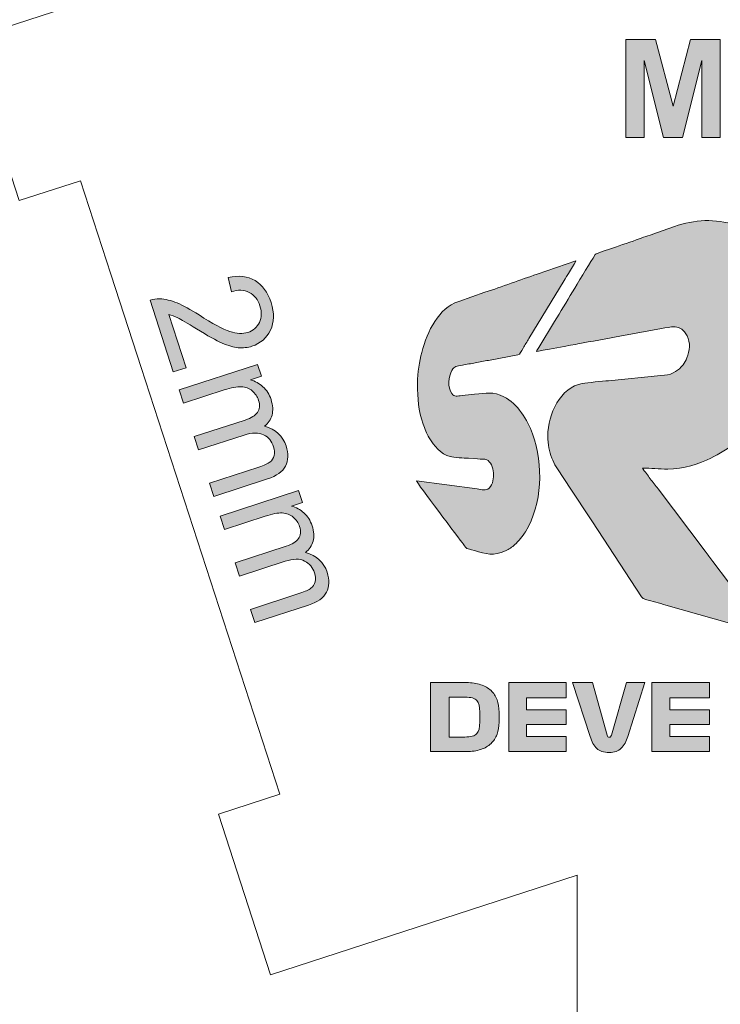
# Model space of a CAD drawing. Header units: millimetres. Extents: x 4 to 594, y -297 to -6.
# Tile 97 of 134: x 455 to 477, y -229 to -198. Entities that reach past the tile are written whole.
import ezdxf

# ---------------------------------------------------------------- set-up
doc = ezdxf.new("R2010")
doc.units = ezdxf.units.MM
doc.header["$MEASUREMENT"] = 0
doc.layers.add('Layer 1', color=7, linetype='Continuous', lineweight=0)

# ---------------------------------------------------------------- blocks, each defined once
blk = doc.blocks.new('Block_7')
at = {"layer": 'Layer 1', "true_color": 0x0d0a10, "transparency": 33554687}
h = blk.add_hatch(color=188, dxfattribs=at)
edge = h.paths.add_edge_path()
edge.add_spline(control_points=[(470.81, -208.4), (470.852, -208.38), (472.008, -208.176), (472.093, -208.16), (472.512, -208.078), (472.97, -208.008), (473.389, -207.922), (473.389, -207.922), (474.684, -207.685), (474.684, -207.685), (474.936, -207.641), (475.288, -207.52), (475.48, -207.91), (475.585, -208.125), (475.561, -208.377), (475.471, -208.59), (475.435, -208.678), (475.402, -208.73), (475.351, -208.804), (475.328, -208.838), (475.319, -208.84), (475.296, -208.868), (475.223, -208.955), (475.148, -209.008), (475.044, -209.059), (474.933, -209.114), (474.82, -209.125), (474.666, -209.135), (474.666, -209.135), (473.038, -209.3), (473.038, -209.3), (472.846, -209.324), (472.392, -209.355), (472.228, -209.386), (471.552, -209.511), (471.156, -210.332), (471.156, -211.014), (471.156, -211.282), (471.211, -211.496), (471.281, -211.698), (471.347, -211.888), (471.475, -212.059), (471.577, -212.213), (471.577, -212.213), (472.378, -213.431), (472.378, -213.431), (472.435, -213.516), (472.484, -213.592), (472.54, -213.679), (472.54, -213.679), (474.067, -215.997), (474.067, -215.997), (474.112, -216.066), (474.105, -216.056), (474.191, -216.079), (474.401, -216.136), (474.607, -216.197), (474.821, -216.259), (474.821, -216.259), (477.813, -217.111), (477.813, -217.111), (477.862, -217.123), (477.934, -217.141), (477.971, -217.159), (477.958, -217.112), (477.775, -216.888), (477.734, -216.833), (477.734, -216.833), (476.28, -214.908), (476.28, -214.908), (476.195, -214.794), (476.118, -214.696), (476.033, -214.582), (476.033, -214.582), (474.578, -212.657), (474.578, -212.657), (474.496, -212.548), (474.419, -212.449), (474.336, -212.338), (474.293, -212.28), (474.258, -212.234), (474.215, -212.177), (474.187, -212.139), (474.104, -212.045), (474.093, -212.007), (474.356, -212.007), (474.597, -212.04), (474.882, -212.04), (475.349, -212.04), (475.869, -211.876), (476.21, -211.705), (476.47, -211.575), (476.78, -211.393), (477.001, -211.2), (477.034, -211.171), (477.065, -211.143), (477.1, -211.116), (477.1, -211.116), (477.293, -210.941), (477.293, -210.941), (477.607, -210.627), (477.79, -210.398), (478.033, -210.018), (478.103, -209.909), (478.254, -209.639), (478.296, -209.536), (478.376, -209.339), (478.419, -209.274), (478.512, -209.017), (478.8, -208.219), (478.89, -207.319), (478.679, -206.471), (478.539, -205.908), (478.276, -205.45), (477.871, -205.044), (477.613, -204.787), (477.316, -204.594), (476.962, -204.473), (476.366, -204.27), (475.701, -204.3), (475.086, -204.522), (475.086, -204.522), (474.533, -204.714), (474.533, -204.714), (474.354, -204.786), (474.168, -204.833), (473.989, -204.904), (473.772, -204.99), (473.411, -205.098), (473.163, -205.191), (473.081, -205.222), (472.661, -205.348), (472.629, -205.391), (472.629, -205.391), (472.56, -205.506), (472.56, -205.506), (472.4, -205.747), (472.085, -206.28), (471.926, -206.546), (471.74, -206.858), (471.553, -207.154), (471.366, -207.465), (471.366, -207.465), (470.876, -208.271), (470.876, -208.271), (470.853, -208.31), (470.814, -208.352), (470.81, -208.4)], knot_values=[0, 0, 0, 0, 1, 1, 1, 2, 2, 2, 3, 3, 3, 4, 4, 4, 5, 5, 5, 6, 6, 6, 7, 7, 7, 8, 8, 8, 9, 9, 9, 10, 10, 10, 11, 11, 11, 12, 12, 12, 13, 13, 13, 14, 14, 14, 15, 15, 15, 16, 16, 16, 17, 17, 17, 18, 18, 18, 19, 19, 19, 20, 20, 20, 21, 21, 21, 22, 22, 22, 23, 23, 23, 24, 24, 24, 25, 25, 25, 26, 26, 26, 27, 27, 27, 28, 28, 28, 29, 29, 29, 30, 30, 30, 31, 31, 31, 32, 32, 32, 33, 33, 33, 34, 34, 34, 35, 35, 35, 36, 36, 36, 37, 37, 37, 38, 38, 38, 39, 39, 39, 40, 40, 40, 41, 41, 41, 42, 42, 42, 43, 43, 43, 44, 44, 44, 45, 45, 45, 46, 46, 46, 47, 47, 47, 48, 48, 48, 49, 49, 49, 49], degree=3, periodic=0)
h = blk.add_hatch(color=188, dxfattribs=at)
edge = h.paths.add_edge_path()
edge.add_spline(control_points=[(467.117, -209.383), (467.117, -209.88), (467.145, -210.207), (467.291, -210.645), (467.339, -210.789), (467.404, -210.949), (467.479, -211.073), (467.628, -211.318), (467.834, -211.574), (468.13, -211.653), (468.242, -211.684), (468.562, -211.705), (468.694, -211.705), (468.694, -211.705), (468.979, -211.722), (468.979, -211.722), (469.08, -211.737), (469.185, -211.717), (469.263, -211.751), (469.375, -211.8), (469.471, -211.999), (469.471, -212.159), (469.471, -212.325), (469.47, -212.5), (469.339, -212.632), (469.247, -212.725), (469.113, -212.679), (468.962, -212.657), (468.962, -212.657), (467.084, -212.407), (467.084, -212.407), (467.099, -212.461), (468.432, -214.229), (468.532, -214.362), (468.667, -214.542), (468.597, -214.484), (468.887, -214.568), (469.232, -214.669), (469.483, -214.75), (469.847, -214.576), (469.954, -214.525), (470.047, -214.456), (470.138, -214.38), (470.243, -214.292), (470.39, -214.106), (470.464, -213.983), (470.983, -213.122), (471.033, -211.923), (470.682, -210.948), (470.529, -210.521), (470.222, -210.011), (469.799, -209.801), (469.454, -209.629), (469.256, -209.688), (468.889, -209.719), (468.764, -209.729), (468.623, -209.75), (468.498, -209.76), (468.348, -209.773), (468.256, -209.813), (468.181, -209.701), (468.048, -209.503), (468.069, -209.175), (468.185, -208.983), (468.271, -208.839), (468.323, -208.854), (468.507, -208.819), (468.636, -208.794), (468.776, -208.771), (468.909, -208.745), (469.041, -208.719), (469.185, -208.692), (469.32, -208.67), (469.32, -208.67), (470.232, -208.503), (470.232, -208.503), (470.297, -208.486), (470.331, -208.392), (470.39, -208.293), (470.45, -208.192), (470.512, -208.093), (470.573, -207.991), (470.573, -207.991), (471.667, -206.19), (471.667, -206.19), (471.708, -206.121), (472.021, -205.619), (472.031, -205.582), (472.031, -205.582), (470.828, -205.999), (470.828, -205.999), (470.298, -206.174), (469.741, -206.384), (469.208, -206.56), (469.208, -206.56), (468.398, -206.841), (468.398, -206.841), (468.059, -206.953), (467.846, -207.178), (467.657, -207.461), (467.467, -207.745), (467.332, -208.091), (467.249, -208.424), (467.179, -208.705), (467.117, -209.038), (467.117, -209.383)], knot_values=[0, 0, 0, 0, 1, 1, 1, 2, 2, 2, 3, 3, 3, 4, 4, 4, 5, 5, 5, 6, 6, 6, 7, 7, 7, 8, 8, 8, 9, 9, 9, 10, 10, 10, 11, 11, 11, 12, 12, 12, 13, 13, 13, 14, 14, 14, 15, 15, 15, 16, 16, 16, 17, 17, 17, 18, 18, 18, 19, 19, 19, 20, 20, 20, 21, 21, 21, 22, 22, 22, 23, 23, 23, 24, 24, 24, 25, 25, 25, 26, 26, 26, 27, 27, 27, 28, 28, 28, 29, 29, 29, 30, 30, 30, 31, 31, 31, 32, 32, 32, 33, 33, 33, 34, 34, 34, 35, 35, 35, 35], degree=3, periodic=0)
at = {"layer": 'Layer 1'}
for points, knots in [([(470.81, -208.4), (470.852, -208.38), (472.008, -208.176), (472.093, -208.16), (472.512, -208.078), (472.97, -208.008), (473.389, -207.922), (473.389, -207.922), (474.684, -207.685), (474.684, -207.685), (474.936, -207.641), (475.288, -207.52), (475.48, -207.91), (475.585, -208.125), (475.561, -208.377), (475.471, -208.59), (475.435, -208.678), (475.402, -208.73), (475.351, -208.804), (475.328, -208.838), (475.319, -208.84), (475.296, -208.868), (475.223, -208.955), (475.148, -209.008), (475.044, -209.059), (474.933, -209.114), (474.82, -209.125), (474.666, -209.135), (474.666, -209.135), (473.038, -209.3), (473.038, -209.3), (472.846, -209.324), (472.392, -209.355), (472.228, -209.386), (471.552, -209.511), (471.156, -210.332), (471.156, -211.014), (471.156, -211.282), (471.211, -211.496), (471.281, -211.698), (471.347, -211.888), (471.475, -212.059), (471.577, -212.213), (471.577, -212.213), (472.378, -213.431), (472.378, -213.431), (472.435, -213.516), (472.484, -213.592), (472.54, -213.679), (472.54, -213.679), (474.067, -215.997), (474.067, -215.997), (474.112, -216.066), (474.105, -216.056), (474.191, -216.079), (474.401, -216.136), (474.607, -216.197), (474.821, -216.259), (474.821, -216.259), (477.813, -217.111), (477.813, -217.111), (477.862, -217.123), (477.934, -217.141), (477.971, -217.159), (477.958, -217.112), (477.775, -216.888), (477.734, -216.833), (477.734, -216.833), (476.28, -214.908), (476.28, -214.908), (476.195, -214.794), (476.118, -214.696), (476.033, -214.582), (476.033, -214.582), (474.578, -212.657), (474.578, -212.657), (474.496, -212.548), (474.419, -212.449), (474.336, -212.338), (474.293, -212.28), (474.258, -212.234), (474.215, -212.177), (474.187, -212.139), (474.104, -212.045), (474.093, -212.007), (474.356, -212.007), (474.597, -212.04), (474.882, -212.04), (475.349, -212.04), (475.869, -211.876), (476.21, -211.705), (476.47, -211.575), (476.78, -211.393), (477.001, -211.2), (477.034, -211.171), (477.065, -211.143), (477.1, -211.116), (477.1, -211.116), (477.293, -210.941), (477.293, -210.941), (477.607, -210.627), (477.79, -210.398), (478.033, -210.018), (478.103, -209.909), (478.254, -209.639), (478.296, -209.536), (478.376, -209.339), (478.419, -209.274), (478.512, -209.017), (478.8, -208.219), (478.89, -207.319), (478.679, -206.471), (478.539, -205.908), (478.276, -205.45), (477.871, -205.044), (477.613, -204.787), (477.316, -204.594), (476.962, -204.473), (476.366, -204.27), (475.701, -204.3), (475.086, -204.522), (475.086, -204.522), (474.533, -204.714), (474.533, -204.714), (474.354, -204.786), (474.168, -204.833), (473.989, -204.904), (473.772, -204.99), (473.411, -205.098), (473.163, -205.191), (473.081, -205.222), (472.661, -205.348), (472.629, -205.391), (472.629, -205.391), (472.56, -205.506), (472.56, -205.506), (472.4, -205.747), (472.085, -206.28), (471.926, -206.546), (471.74, -206.858), (471.553, -207.154), (471.366, -207.465), (471.366, -207.465), (470.876, -208.271), (470.876, -208.271), (470.853, -208.31), (470.814, -208.352), (470.81, -208.4)], [0, 0, 0, 0, 1, 1, 1, 2, 2, 2, 3, 3, 3, 4, 4, 4, 5, 5, 5, 6, 6, 6, 7, 7, 7, 8, 8, 8, 9, 9, 9, 10, 10, 10, 11, 11, 11, 12, 12, 12, 13, 13, 13, 14, 14, 14, 15, 15, 15, 16, 16, 16, 17, 17, 17, 18, 18, 18, 19, 19, 19, 20, 20, 20, 21, 21, 21, 22, 22, 22, 23, 23, 23, 24, 24, 24, 25, 25, 25, 26, 26, 26, 27, 27, 27, 28, 28, 28, 29, 29, 29, 30, 30, 30, 31, 31, 31, 32, 32, 32, 33, 33, 33, 34, 34, 34, 35, 35, 35, 36, 36, 36, 37, 37, 37, 38, 38, 38, 39, 39, 39, 40, 40, 40, 41, 41, 41, 42, 42, 42, 43, 43, 43, 44, 44, 44, 45, 45, 45, 46, 46, 46, 47, 47, 47, 48, 48, 48, 49, 49, 49, 49]), ([(467.117, -209.383), (467.117, -209.88), (467.145, -210.207), (467.291, -210.645), (467.339, -210.789), (467.404, -210.949), (467.479, -211.073), (467.628, -211.318), (467.834, -211.574), (468.13, -211.653), (468.242, -211.684), (468.562, -211.705), (468.694, -211.705), (468.694, -211.705), (468.979, -211.722), (468.979, -211.722), (469.08, -211.737), (469.185, -211.717), (469.263, -211.751), (469.375, -211.8), (469.471, -211.999), (469.471, -212.159), (469.471, -212.325), (469.47, -212.5), (469.339, -212.632), (469.247, -212.725), (469.113, -212.679), (468.962, -212.657), (468.962, -212.657), (467.084, -212.407), (467.084, -212.407), (467.099, -212.461), (468.432, -214.229), (468.532, -214.362), (468.667, -214.542), (468.597, -214.484), (468.887, -214.568), (469.232, -214.669), (469.483, -214.75), (469.847, -214.576), (469.954, -214.525), (470.047, -214.456), (470.138, -214.38), (470.243, -214.292), (470.39, -214.106), (470.464, -213.983), (470.983, -213.122), (471.033, -211.923), (470.682, -210.948), (470.529, -210.521), (470.222, -210.011), (469.799, -209.801), (469.454, -209.629), (469.256, -209.688), (468.889, -209.719), (468.764, -209.729), (468.623, -209.75), (468.498, -209.76), (468.348, -209.773), (468.256, -209.813), (468.181, -209.701), (468.048, -209.503), (468.069, -209.175), (468.185, -208.983), (468.271, -208.839), (468.323, -208.854), (468.507, -208.819), (468.636, -208.794), (468.776, -208.771), (468.909, -208.745), (469.041, -208.719), (469.185, -208.692), (469.32, -208.67), (469.32, -208.67), (470.232, -208.503), (470.232, -208.503), (470.297, -208.486), (470.331, -208.392), (470.39, -208.293), (470.45, -208.192), (470.512, -208.093), (470.573, -207.991), (470.573, -207.991), (471.667, -206.19), (471.667, -206.19), (471.708, -206.121), (472.021, -205.619), (472.031, -205.582), (472.031, -205.582), (470.828, -205.999), (470.828, -205.999), (470.298, -206.174), (469.741, -206.384), (469.208, -206.56), (469.208, -206.56), (468.398, -206.841), (468.398, -206.841), (468.059, -206.953), (467.846, -207.178), (467.657, -207.461), (467.467, -207.745), (467.332, -208.091), (467.249, -208.424), (467.179, -208.705), (467.117, -209.038), (467.117, -209.383)], [0, 0, 0, 0, 1, 1, 1, 2, 2, 2, 3, 3, 3, 4, 4, 4, 5, 5, 5, 6, 6, 6, 7, 7, 7, 8, 8, 8, 9, 9, 9, 10, 10, 10, 11, 11, 11, 12, 12, 12, 13, 13, 13, 14, 14, 14, 15, 15, 15, 16, 16, 16, 17, 17, 17, 18, 18, 18, 19, 19, 19, 20, 20, 20, 21, 21, 21, 22, 22, 22, 23, 23, 23, 24, 24, 24, 25, 25, 25, 26, 26, 26, 27, 27, 27, 28, 28, 28, 29, 29, 29, 30, 30, 30, 31, 31, 31, 32, 32, 32, 33, 33, 33, 34, 34, 34, 35, 35, 35, 35])]:
    blk.add_open_spline(points, degree=3, knots=knots, dxfattribs=at)
blk = doc.blocks.new('Block_6')
at = {"layer": 'Layer 1'}
blk.add_blockref('Block_7', (0, 0), dxfattribs=at)
blk = doc.blocks.new('Block_5')
at = {"layer": 'Layer 1', "true_color": 0x2c2a29, "transparency": 33554687}
blk.add_hatch(color=250, dxfattribs=at).paths.add_polyline_path([(473.579, -201.757), (473.579, -198.726), (474.498, -198.726), (475.042, -200.793), (475.579, -198.726), (476.5, -198.726), (476.5, -201.757), (475.933, -201.757), (475.931, -199.371), (475.333, -201.757), (474.743, -201.757), (474.148, -199.371), (474.146, -201.757)])
at = {"layer": 'Layer 1', "true_color": 0x010101, "transparency": 33554687}
h = blk.add_hatch(color=18, dxfattribs=at)
edge = h.paths.add_edge_path()
edge.add_spline(control_points=[(459.939, -208.9), (459.939, -208.9), (459.543, -209.029), (459.543, -209.029), (459.543, -209.029), (458.821, -206.807), (458.821, -206.807), (458.919, -206.771), (459.02, -206.756), (459.123, -206.761), (459.293, -206.769), (459.472, -206.811), (459.659, -206.888), (459.846, -206.965), (460.074, -207.09), (460.343, -207.262), (460.762, -207.531), (461.079, -207.7), (461.296, -207.772), (461.513, -207.844), (461.699, -207.854), (461.855, -207.803), (462.019, -207.75), (462.138, -207.647), (462.212, -207.493), (462.286, -207.34), (462.293, -207.169), (462.232, -206.981), (462.167, -206.782), (462.056, -206.643), (461.898, -206.562), (461.74, -206.481), (461.555, -206.475), (461.344, -206.541), (461.344, -206.541), (461.25, -206.104), (461.25, -206.104), (461.576, -206.029), (461.852, -206.061), (462.079, -206.196), (462.307, -206.332), (462.473, -206.56), (462.577, -206.879), (462.681, -207.202), (462.675, -207.486), (462.557, -207.733), (462.439, -207.979), (462.248, -208.144), (461.984, -208.231), (461.849, -208.274), (461.708, -208.29), (461.56, -208.277), (461.413, -208.264), (461.246, -208.217), (461.06, -208.136), (460.875, -208.055), (460.609, -207.907), (460.262, -207.692), (459.974, -207.512), (459.781, -207.398), (459.684, -207.352), (459.587, -207.306), (459.494, -207.272), (459.403, -207.251), (459.403, -207.251), (459.939, -208.9), (459.939, -208.9)], knot_values=[0, 0, 0, 0, 1, 1, 1, 2, 2, 2, 3, 3, 3, 4, 4, 4, 5, 5, 5, 6, 6, 6, 7, 7, 7, 8, 8, 8, 9, 9, 9, 10, 10, 10, 11, 11, 11, 12, 12, 12, 13, 13, 13, 14, 14, 14, 15, 15, 15, 16, 16, 16, 17, 17, 17, 18, 18, 18, 19, 19, 19, 20, 20, 20, 21, 21, 21, 22, 22, 22, 22], degree=3, periodic=0)
h = blk.add_hatch(color=18, dxfattribs=at)
edge = h.paths.add_edge_path()
edge.add_spline(control_points=[(459.724, -209.586), (459.724, -209.586), (462.159, -208.795), (462.159, -208.795), (462.159, -208.795), (462.28, -209.164), (462.28, -209.164), (462.28, -209.164), (461.938, -209.275), (461.938, -209.275), (462.082, -209.313), (462.21, -209.383), (462.325, -209.486), (462.438, -209.59), (462.522, -209.723), (462.574, -209.885), (462.633, -210.065), (462.643, -210.225), (462.606, -210.365), (462.569, -210.505), (462.49, -210.62), (462.372, -210.711), (462.718, -210.812), (462.942, -211.016), (463.043, -211.324), (463.121, -211.566), (463.114, -211.774), (463.023, -211.948), (462.931, -212.12), (462.746, -212.253), (462.468, -212.343), (462.468, -212.343), (460.796, -212.886), (460.796, -212.886), (460.796, -212.886), (460.663, -212.476), (460.663, -212.476), (460.663, -212.476), (462.197, -211.977), (462.197, -211.977), (462.362, -211.924), (462.477, -211.872), (462.541, -211.821), (462.605, -211.771), (462.648, -211.703), (462.669, -211.618), (462.69, -211.533), (462.685, -211.444), (462.655, -211.349), (462.599, -211.178), (462.496, -211.054), (462.345, -210.978), (462.195, -210.902), (461.994, -210.905), (461.743, -210.986), (461.743, -210.986), (460.328, -211.446), (460.328, -211.446), (460.328, -211.446), (460.194, -211.033), (460.194, -211.033), (460.194, -211.033), (461.777, -210.519), (461.777, -210.519), (461.96, -210.459), (462.087, -210.381), (462.157, -210.284), (462.226, -210.187), (462.237, -210.062), (462.187, -209.909), (462.149, -209.793), (462.084, -209.695), (461.991, -209.616), (461.898, -209.538), (461.785, -209.495), (461.652, -209.49), (461.521, -209.483), (461.344, -209.516), (461.121, -209.588), (461.121, -209.588), (459.858, -209.999), (459.858, -209.999), (459.858, -209.999), (459.724, -209.586), (459.724, -209.586)], knot_values=[0, 0, 0, 0, 1, 1, 1, 2, 2, 2, 3, 3, 3, 4, 4, 4, 5, 5, 5, 6, 6, 6, 7, 7, 7, 8, 8, 8, 9, 9, 9, 10, 10, 10, 11, 11, 11, 12, 12, 12, 13, 13, 13, 14, 14, 14, 15, 15, 15, 16, 16, 16, 17, 17, 17, 18, 18, 18, 19, 19, 19, 20, 20, 20, 21, 21, 21, 22, 22, 22, 23, 23, 23, 24, 24, 24, 25, 25, 25, 26, 26, 26, 27, 27, 27, 28, 28, 28, 28], degree=3, periodic=0)
h = blk.add_hatch(color=18, dxfattribs=at)
edge = h.paths.add_edge_path()
edge.add_spline(control_points=[(460.995, -213.499), (460.995, -213.499), (463.431, -212.708), (463.431, -212.708), (463.431, -212.708), (463.551, -213.076), (463.551, -213.076), (463.551, -213.076), (463.209, -213.187), (463.209, -213.187), (463.353, -213.225), (463.482, -213.296), (463.596, -213.399), (463.71, -213.503), (463.793, -213.635), (463.846, -213.797), (463.904, -213.978), (463.915, -214.137), (463.878, -214.277), (463.84, -214.417), (463.762, -214.532), (463.643, -214.624), (463.99, -214.724), (464.214, -214.928), (464.314, -215.237), (464.392, -215.479), (464.386, -215.686), (464.294, -215.86), (464.203, -216.033), (464.018, -216.166), (463.739, -216.255), (463.739, -216.255), (462.068, -216.798), (462.068, -216.798), (462.068, -216.798), (461.934, -216.389), (461.934, -216.389), (461.934, -216.389), (463.469, -215.89), (463.469, -215.89), (463.633, -215.836), (463.748, -215.784), (463.812, -215.733), (463.876, -215.683), (463.919, -215.616), (463.94, -215.531), (463.962, -215.446), (463.957, -215.356), (463.926, -215.262), (463.87, -215.091), (463.767, -214.967), (463.617, -214.891), (463.466, -214.815), (463.265, -214.817), (463.014, -214.899), (463.014, -214.899), (461.599, -215.359), (461.599, -215.359), (461.599, -215.359), (461.465, -214.946), (461.465, -214.946), (461.465, -214.946), (463.048, -214.432), (463.048, -214.432), (463.232, -214.372), (463.358, -214.294), (463.428, -214.197), (463.497, -214.099), (463.508, -213.974), (463.458, -213.821), (463.42, -213.705), (463.355, -213.608), (463.262, -213.529), (463.169, -213.451), (463.056, -213.408), (462.924, -213.402), (462.792, -213.396), (462.615, -213.429), (462.393, -213.501), (462.393, -213.501), (461.129, -213.912), (461.129, -213.912), (461.129, -213.912), (460.995, -213.499), (460.995, -213.499)], knot_values=[0, 0, 0, 0, 1, 1, 1, 2, 2, 2, 3, 3, 3, 4, 4, 4, 5, 5, 5, 6, 6, 6, 7, 7, 7, 8, 8, 8, 9, 9, 9, 10, 10, 10, 11, 11, 11, 12, 12, 12, 13, 13, 13, 14, 14, 14, 15, 15, 15, 16, 16, 16, 17, 17, 17, 18, 18, 18, 19, 19, 19, 20, 20, 20, 21, 21, 21, 22, 22, 22, 23, 23, 23, 24, 24, 24, 25, 25, 25, 26, 26, 26, 27, 27, 27, 28, 28, 28, 28], degree=3, periodic=0)
h = blk.add_hatch(color=18, dxfattribs=at)
edge = h.paths.add_edge_path()
edge.add_spline(control_points=[(468.596, -219.111), (468.596, -219.111), (468.094, -219.111), (468.094, -219.111), (468.094, -219.111), (468.094, -220.348), (468.094, -220.348), (468.094, -220.348), (468.581, -220.348), (468.581, -220.348), (468.769, -220.348), (468.894, -220.313), (468.956, -220.242), (469.018, -220.172), (469.048, -220.051), (469.048, -219.88), (469.048, -219.88), (469.048, -219.576), (469.048, -219.576), (469.048, -219.405), (469.018, -219.285), (468.957, -219.215), (468.897, -219.146), (468.776, -219.111), (468.596, -219.111)], knot_values=[0, 0, 0, 0, 1, 1, 1, 2, 2, 2, 3, 3, 3, 4, 4, 4, 5, 5, 5, 6, 6, 6, 7, 7, 7, 8, 8, 8, 8], degree=3, periodic=0)
edge = h.paths.add_edge_path()
edge.add_spline(control_points=[(468.633, -218.661), (468.802, -218.661), (468.95, -218.683), (469.078, -218.725), (469.207, -218.768), (469.312, -218.829), (469.396, -218.908), (469.48, -218.986), (469.542, -219.082), (469.584, -219.195), (469.626, -219.308), (469.647, -219.434), (469.647, -219.573), (469.647, -219.573), (469.647, -219.886), (469.647, -219.886), (469.647, -220.025), (469.626, -220.151), (469.584, -220.264), (469.542, -220.377), (469.48, -220.473), (469.396, -220.551), (469.312, -220.63), (469.207, -220.691), (469.078, -220.734), (468.95, -220.776), (468.802, -220.798), (468.633, -220.798), (468.633, -220.798), (467.524, -220.798), (467.524, -220.798), (467.524, -220.798), (467.524, -218.661), (467.524, -218.661), (467.524, -218.661), (468.633, -218.661), (468.633, -218.661), (468.633, -218.661), (468.633, -218.661), (468.633, -218.661)], knot_values=[0, 0, 0, 0, 1, 1, 1, 2, 2, 2, 3, 3, 3, 4, 4, 4, 5, 5, 5, 6, 6, 6, 7, 7, 7, 8, 8, 8, 9, 9, 9, 10, 10, 10, 11, 11, 11, 12, 12, 12, 13, 13, 13, 13], degree=3, periodic=0)
for points in [[(469.946, -220.798), (469.946, -218.661), (471.729, -218.661), (471.729, -219.131), (470.501, -219.131), (470.501, -219.502), (471.729, -219.502), (471.729, -219.957), (470.501, -219.957), (470.501, -220.328), (471.729, -220.328), (471.729, -220.798)], [(474.384, -220.798), (474.384, -218.661), (476.167, -218.661), (476.167, -219.131), (474.94, -219.131), (474.94, -219.502), (476.167, -219.502), (476.167, -219.957), (474.94, -219.957), (474.94, -220.328), (476.167, -220.328), (476.167, -220.798)]]:
    blk.add_hatch(color=18, dxfattribs=at).paths.add_polyline_path(points)
h = blk.add_hatch(color=18, dxfattribs=at)
edge = h.paths.add_edge_path()
edge.add_spline(control_points=[(472.547, -218.661), (472.547, -218.661), (473.002, -220.288), (473.002, -220.288), (473.008, -220.309), (473.015, -220.325), (473.024, -220.338), (473.032, -220.35), (473.045, -220.356), (473.062, -220.356), (473.081, -220.356), (473.095, -220.351), (473.104, -220.339), (473.112, -220.328), (473.12, -220.31), (473.128, -220.285), (473.128, -220.285), (473.595, -218.661), (473.595, -218.661), (473.595, -218.661), (474.17, -218.661), (474.17, -218.661), (474.17, -218.661), (473.641, -220.328), (473.641, -220.328), (473.591, -220.482), (473.523, -220.603), (473.435, -220.692), (473.348, -220.782), (473.225, -220.826), (473.065, -220.826), (472.892, -220.826), (472.763, -220.784), (472.676, -220.701), (472.59, -220.617), (472.52, -220.493), (472.467, -220.328), (472.467, -220.328), (471.92, -218.661), (471.92, -218.661), (471.92, -218.661), (472.547, -218.661), (472.547, -218.661)], knot_values=[0, 0, 0, 0, 1, 1, 1, 2, 2, 2, 3, 3, 3, 4, 4, 4, 5, 5, 5, 6, 6, 6, 7, 7, 7, 8, 8, 8, 9, 9, 9, 10, 10, 10, 11, 11, 11, 12, 12, 12, 13, 13, 13, 14, 14, 14, 14], degree=3, periodic=0)
at = {"layer": 'Layer 1'}
for points in [[(473.579, -201.757), (473.579, -198.726), (474.498, -198.726), (475.042, -200.793), (475.579, -198.726), (476.5, -198.726), (476.5, -201.757), (475.933, -201.757), (475.931, -199.371), (475.333, -201.757), (474.743, -201.757), (474.148, -199.371), (474.146, -201.757)], [(469.946, -220.798), (469.946, -218.661), (471.729, -218.661), (471.729, -219.131), (470.501, -219.131), (470.501, -219.502), (471.729, -219.502), (471.729, -219.957), (470.501, -219.957), (470.501, -220.328), (471.729, -220.328), (471.729, -220.798)], [(474.384, -220.798), (474.384, -218.661), (476.167, -218.661), (476.167, -219.131), (474.94, -219.131), (474.94, -219.502), (476.167, -219.502), (476.167, -219.957), (474.94, -219.957), (474.94, -220.328), (476.167, -220.328), (476.167, -220.798)]]:
    blk.add_lwpolyline(points, close=True, dxfattribs=at)
at = {"layer": 'Layer 1', "color": 240, "lineweight": 0, "true_color": 0xed2224}
for points in [[(472.071, -224.627), (472.071, -224.627), (462.56, -227.717), (462.56, -227.717), (462.56, -227.717), (460.942, -222.738), (460.942, -222.738), (460.942, -222.738), (462.844, -222.12), (462.844, -222.12), (462.844, -222.12), (456.664, -203.099), (456.664, -203.099), (456.664, -203.099), (454.762, -203.717), (454.762, -203.717), (454.762, -203.717), (453.144, -198.737), (453.144, -198.737), (453.144, -198.737), (462.655, -195.647), (462.655, -195.647)], [(502.542, -224.627), (502.542, -224.627), (502.542, -234.627), (502.542, -234.627), (502.542, -234.627), (497.307, -234.627), (497.307, -234.627), (497.307, -234.627), (497.307, -233.627), (497.307, -233.627), (497.307, -233.627), (477.307, -233.627), (477.307, -233.627), (477.307, -233.627), (477.307, -234.627), (477.307, -234.627), (477.307, -234.627), (472.071, -234.627), (472.071, -234.627), (472.071, -234.627), (472.071, -224.627), (472.071, -224.627)]]:
    blk.add_open_spline(points, degree=3, knots=[0, 0, 0, 0, 1, 1, 1, 2, 2, 2, 3, 3, 3, 4, 4, 4, 5, 5, 5, 6, 6, 6, 7, 7, 7, 7], dxfattribs=at)
at = {"layer": 'Layer 1'}
for points, knots in [([(459.939, -208.9), (459.939, -208.9), (459.543, -209.029), (459.543, -209.029), (459.543, -209.029), (458.821, -206.807), (458.821, -206.807), (458.919, -206.771), (459.02, -206.756), (459.123, -206.761), (459.293, -206.769), (459.472, -206.811), (459.659, -206.888), (459.846, -206.965), (460.074, -207.09), (460.343, -207.262), (460.762, -207.531), (461.079, -207.7), (461.296, -207.772), (461.513, -207.844), (461.699, -207.854), (461.855, -207.803), (462.019, -207.75), (462.138, -207.647), (462.212, -207.493), (462.286, -207.34), (462.293, -207.169), (462.232, -206.981), (462.167, -206.782), (462.056, -206.643), (461.898, -206.562), (461.74, -206.481), (461.555, -206.475), (461.344, -206.541), (461.344, -206.541), (461.25, -206.104), (461.25, -206.104), (461.576, -206.029), (461.852, -206.061), (462.079, -206.196), (462.307, -206.332), (462.473, -206.56), (462.577, -206.879), (462.681, -207.202), (462.675, -207.486), (462.557, -207.733), (462.439, -207.979), (462.248, -208.144), (461.984, -208.231), (461.849, -208.274), (461.708, -208.29), (461.56, -208.277), (461.413, -208.264), (461.246, -208.217), (461.06, -208.136), (460.875, -208.055), (460.609, -207.907), (460.262, -207.692), (459.974, -207.512), (459.781, -207.398), (459.684, -207.352), (459.587, -207.306), (459.494, -207.272), (459.403, -207.251), (459.403, -207.251), (459.939, -208.9), (459.939, -208.9)], [0, 0, 0, 0, 1, 1, 1, 2, 2, 2, 3, 3, 3, 4, 4, 4, 5, 5, 5, 6, 6, 6, 7, 7, 7, 8, 8, 8, 9, 9, 9, 10, 10, 10, 11, 11, 11, 12, 12, 12, 13, 13, 13, 14, 14, 14, 15, 15, 15, 16, 16, 16, 17, 17, 17, 18, 18, 18, 19, 19, 19, 20, 20, 20, 21, 21, 21, 22, 22, 22, 22]), ([(459.724, -209.586), (459.724, -209.586), (462.159, -208.795), (462.159, -208.795), (462.159, -208.795), (462.28, -209.164), (462.28, -209.164), (462.28, -209.164), (461.938, -209.275), (461.938, -209.275), (462.082, -209.313), (462.21, -209.383), (462.325, -209.486), (462.438, -209.59), (462.522, -209.723), (462.574, -209.885), (462.633, -210.065), (462.643, -210.225), (462.606, -210.365), (462.569, -210.505), (462.49, -210.62), (462.372, -210.711), (462.718, -210.812), (462.942, -211.016), (463.043, -211.324), (463.121, -211.566), (463.114, -211.774), (463.023, -211.948), (462.931, -212.12), (462.746, -212.253), (462.468, -212.343), (462.468, -212.343), (460.796, -212.886), (460.796, -212.886), (460.796, -212.886), (460.663, -212.476), (460.663, -212.476), (460.663, -212.476), (462.197, -211.977), (462.197, -211.977), (462.362, -211.924), (462.477, -211.872), (462.541, -211.821), (462.605, -211.771), (462.648, -211.703), (462.669, -211.618), (462.69, -211.533), (462.685, -211.444), (462.655, -211.349), (462.599, -211.178), (462.496, -211.054), (462.345, -210.978), (462.195, -210.902), (461.994, -210.905), (461.743, -210.986), (461.743, -210.986), (460.328, -211.446), (460.328, -211.446), (460.328, -211.446), (460.194, -211.033), (460.194, -211.033), (460.194, -211.033), (461.777, -210.519), (461.777, -210.519), (461.96, -210.459), (462.087, -210.381), (462.157, -210.284), (462.226, -210.187), (462.237, -210.062), (462.187, -209.909), (462.149, -209.793), (462.084, -209.695), (461.991, -209.616), (461.898, -209.538), (461.785, -209.495), (461.652, -209.49), (461.521, -209.483), (461.344, -209.516), (461.121, -209.588), (461.121, -209.588), (459.858, -209.999), (459.858, -209.999), (459.858, -209.999), (459.724, -209.586), (459.724, -209.586)], [0, 0, 0, 0, 1, 1, 1, 2, 2, 2, 3, 3, 3, 4, 4, 4, 5, 5, 5, 6, 6, 6, 7, 7, 7, 8, 8, 8, 9, 9, 9, 10, 10, 10, 11, 11, 11, 12, 12, 12, 13, 13, 13, 14, 14, 14, 15, 15, 15, 16, 16, 16, 17, 17, 17, 18, 18, 18, 19, 19, 19, 20, 20, 20, 21, 21, 21, 22, 22, 22, 23, 23, 23, 24, 24, 24, 25, 25, 25, 26, 26, 26, 27, 27, 27, 28, 28, 28, 28]), ([(460.995, -213.499), (460.995, -213.499), (463.431, -212.708), (463.431, -212.708), (463.431, -212.708), (463.551, -213.076), (463.551, -213.076), (463.551, -213.076), (463.209, -213.187), (463.209, -213.187), (463.353, -213.225), (463.482, -213.296), (463.596, -213.399), (463.71, -213.503), (463.793, -213.635), (463.846, -213.797), (463.904, -213.978), (463.915, -214.137), (463.878, -214.277), (463.84, -214.417), (463.762, -214.532), (463.643, -214.624), (463.99, -214.724), (464.214, -214.928), (464.314, -215.237), (464.392, -215.479), (464.386, -215.686), (464.294, -215.86), (464.203, -216.033), (464.018, -216.166), (463.739, -216.255), (463.739, -216.255), (462.068, -216.798), (462.068, -216.798), (462.068, -216.798), (461.934, -216.389), (461.934, -216.389), (461.934, -216.389), (463.469, -215.89), (463.469, -215.89), (463.633, -215.836), (463.748, -215.784), (463.812, -215.733), (463.876, -215.683), (463.919, -215.616), (463.94, -215.531), (463.962, -215.446), (463.957, -215.356), (463.926, -215.262), (463.87, -215.091), (463.767, -214.967), (463.617, -214.891), (463.466, -214.815), (463.265, -214.817), (463.014, -214.899), (463.014, -214.899), (461.599, -215.359), (461.599, -215.359), (461.599, -215.359), (461.465, -214.946), (461.465, -214.946), (461.465, -214.946), (463.048, -214.432), (463.048, -214.432), (463.232, -214.372), (463.358, -214.294), (463.428, -214.197), (463.497, -214.099), (463.508, -213.974), (463.458, -213.821), (463.42, -213.705), (463.355, -213.608), (463.262, -213.529), (463.169, -213.451), (463.056, -213.408), (462.924, -213.402), (462.792, -213.396), (462.615, -213.429), (462.393, -213.501), (462.393, -213.501), (461.129, -213.912), (461.129, -213.912), (461.129, -213.912), (460.995, -213.499), (460.995, -213.499)], [0, 0, 0, 0, 1, 1, 1, 2, 2, 2, 3, 3, 3, 4, 4, 4, 5, 5, 5, 6, 6, 6, 7, 7, 7, 8, 8, 8, 9, 9, 9, 10, 10, 10, 11, 11, 11, 12, 12, 12, 13, 13, 13, 14, 14, 14, 15, 15, 15, 16, 16, 16, 17, 17, 17, 18, 18, 18, 19, 19, 19, 20, 20, 20, 21, 21, 21, 22, 22, 22, 23, 23, 23, 24, 24, 24, 25, 25, 25, 26, 26, 26, 27, 27, 27, 28, 28, 28, 28]), ([(468.633, -218.661), (468.802, -218.661), (468.95, -218.683), (469.078, -218.725), (469.207, -218.768), (469.312, -218.829), (469.396, -218.908), (469.48, -218.986), (469.542, -219.082), (469.584, -219.195), (469.626, -219.308), (469.647, -219.434), (469.647, -219.573), (469.647, -219.573), (469.647, -219.886), (469.647, -219.886), (469.647, -220.025), (469.626, -220.151), (469.584, -220.264), (469.542, -220.377), (469.48, -220.473), (469.396, -220.551), (469.312, -220.63), (469.207, -220.691), (469.078, -220.734), (468.95, -220.776), (468.802, -220.798), (468.633, -220.798), (468.633, -220.798), (467.524, -220.798), (467.524, -220.798), (467.524, -220.798), (467.524, -218.661), (467.524, -218.661), (467.524, -218.661), (468.633, -218.661), (468.633, -218.661), (468.633, -218.661), (468.633, -218.661), (468.633, -218.661)], [0, 0, 0, 0, 1, 1, 1, 2, 2, 2, 3, 3, 3, 4, 4, 4, 5, 5, 5, 6, 6, 6, 7, 7, 7, 8, 8, 8, 9, 9, 9, 10, 10, 10, 11, 11, 11, 12, 12, 12, 13, 13, 13, 13]), ([(472.547, -218.661), (472.547, -218.661), (473.002, -220.288), (473.002, -220.288), (473.008, -220.309), (473.015, -220.325), (473.024, -220.338), (473.032, -220.35), (473.045, -220.356), (473.062, -220.356), (473.081, -220.356), (473.095, -220.351), (473.104, -220.339), (473.112, -220.328), (473.12, -220.31), (473.128, -220.285), (473.128, -220.285), (473.595, -218.661), (473.595, -218.661), (473.595, -218.661), (474.17, -218.661), (474.17, -218.661), (474.17, -218.661), (473.641, -220.328), (473.641, -220.328), (473.591, -220.482), (473.523, -220.603), (473.435, -220.692), (473.348, -220.782), (473.225, -220.826), (473.065, -220.826), (472.892, -220.826), (472.763, -220.784), (472.676, -220.701), (472.59, -220.617), (472.52, -220.493), (472.467, -220.328), (472.467, -220.328), (471.92, -218.661), (471.92, -218.661), (471.92, -218.661), (472.547, -218.661), (472.547, -218.661)], [0, 0, 0, 0, 1, 1, 1, 2, 2, 2, 3, 3, 3, 4, 4, 4, 5, 5, 5, 6, 6, 6, 7, 7, 7, 8, 8, 8, 9, 9, 9, 10, 10, 10, 11, 11, 11, 12, 12, 12, 13, 13, 13, 14, 14, 14, 14]), ([(468.596, -219.111), (468.596, -219.111), (468.094, -219.111), (468.094, -219.111), (468.094, -219.111), (468.094, -220.348), (468.094, -220.348), (468.094, -220.348), (468.581, -220.348), (468.581, -220.348), (468.769, -220.348), (468.894, -220.313), (468.956, -220.242), (469.018, -220.172), (469.048, -220.051), (469.048, -219.88), (469.048, -219.88), (469.048, -219.576), (469.048, -219.576), (469.048, -219.405), (469.018, -219.285), (468.957, -219.215), (468.897, -219.146), (468.776, -219.111), (468.596, -219.111)], [0, 0, 0, 0, 1, 1, 1, 2, 2, 2, 3, 3, 3, 4, 4, 4, 5, 5, 5, 6, 6, 6, 7, 7, 7, 8, 8, 8, 8])]:
    blk.add_open_spline(points, degree=3, knots=knots, dxfattribs=at)
blk.add_blockref('Block_6', (0, 0), dxfattribs=at)
blk = doc.blocks.new('Block_38')
at = {"layer": 'Layer 1', "color": 240, "lineweight": 0, "true_color": 0xed2224}
blk.add_open_spline([(415.13, -121.133), (415.13, -121.133), (559.107, -121.133), (559.107, -121.133), (560.763, -121.133), (562.118, -122.488), (562.118, -124.144), (562.118, -124.144), (562.118, -232.566), (562.118, -232.566), (562.118, -232.566), (532.118, -232.566), (532.118, -232.566), (532.118, -232.566), (532.118, -165.066), (532.118, -165.066), (533.499, -165.066), (534.618, -163.947), (534.618, -162.566), (534.618, -161.186), (533.499, -160.066), (532.118, -160.066), (530.738, -160.066), (529.618, -161.186), (529.618, -162.566), (529.618, -162.566), (444.618, -162.566), (444.618, -162.566), (444.618, -161.186), (443.499, -160.066), (442.118, -160.066), (440.738, -160.066), (439.618, -161.186), (439.618, -162.566), (439.618, -163.947), (440.738, -165.066), (442.118, -165.066), (442.118, -165.066), (442.118, -232.566), (442.118, -232.566), (442.118, -232.566), (412.118, -232.566), (412.118, -232.566), (412.118, -232.566), (412.118, -124.144), (412.118, -124.144), (412.118, -122.488), (413.473, -121.133), (415.13, -121.133)], degree=3, knots=[0, 0, 0, 0, 1, 1, 1, 2, 2, 2, 3, 3, 3, 4, 4, 4, 5, 5, 5, 6, 6, 6, 7, 7, 7, 8, 8, 8, 9, 9, 9, 10, 10, 10, 11, 11, 11, 12, 12, 12, 13, 13, 13, 14, 14, 14, 15, 15, 15, 16, 16, 16, 16], dxfattribs=at)
blk = doc.blocks.new('Block_0')
at = {"layer": 'Layer 1'}
for name in ['Block_38', 'Block_5']:
    blk.add_blockref(name, (0, 0), dxfattribs=at)

msp = doc.modelspace()

# ---------------------------------------------------------------- block references
at = {"layer": 'Layer 1'}
msp.add_blockref('Block_0', (0, 0), dxfattribs=at)

doc.saveas('drawing.dxf')
